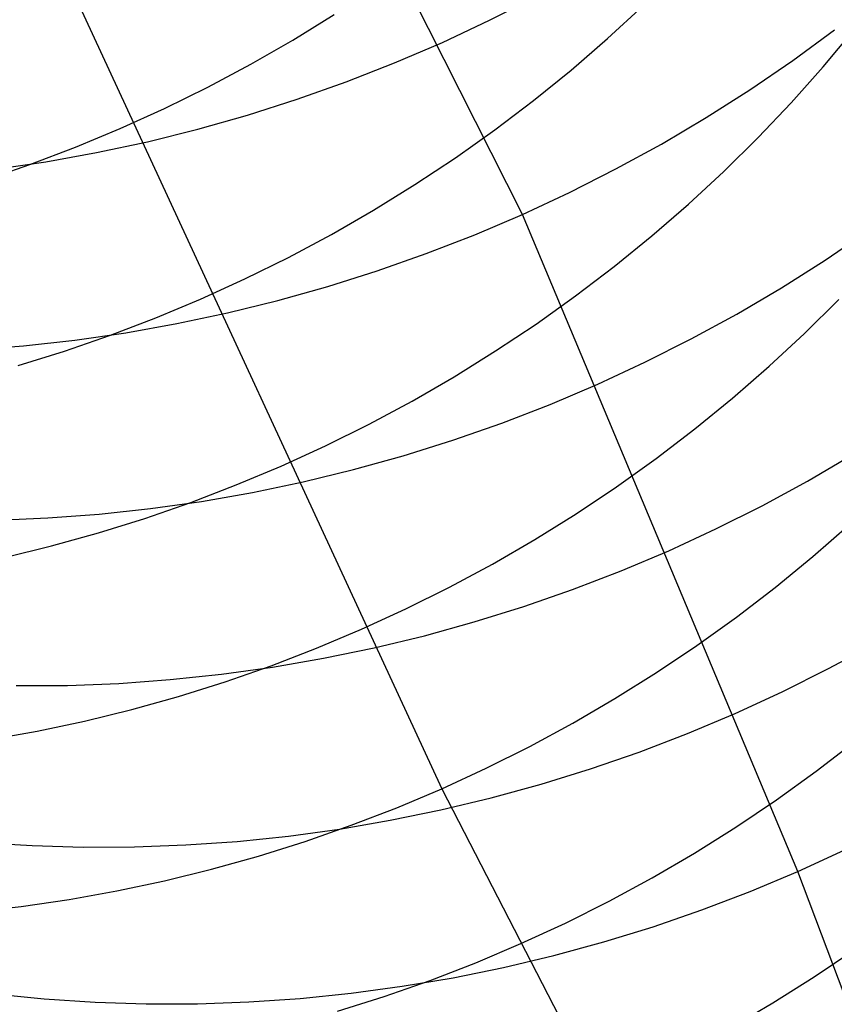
# Model space of a CAD drawing. Header units: millimetres. Extents: x 119 to 175.9, y -203.1 to -153.8.
# Tile 112 of 256: x 134.859 to 135.505, y -163.25 to -162.47. Entities that reach past the tile are written whole.
import ezdxf

# ---------------------------------------------------------------- set-up
doc = ezdxf.new("R2010")
doc.units = ezdxf.units.MM
doc.header["$MEASUREMENT"] = 0
doc.layers.add('Layer 01', color=5, linetype='Continuous', true_color=0x0000ff)

msp = doc.modelspace()

# ---------------------------------------------------------------- linework, layer by layer
at = {"layer": 'Layer 01'}
for p, q in [((134.55761, -161.70367, 24.88089), (135.19387, -163.07921, 28.13188)), ((135.25793, -162.62394, 43.73653), (134.97993, -162.07378, 45.38349)), ((135.23178, -162.47004, 44.14307), (135.26852, -162.45132, 44.14266)), ((135.32539, -162.48446, 27.21999), (135.35348, -162.45856, 27.22522)), ((135.07602, -162.48569, 26.8832), (135.10874, -162.46551, 26.88527)), ((135.19445, -162.48756, 44.14297), (135.23178, -162.47004, 44.14307)), ((135.47211, -162.50193, 43.72814), (135.50524, -162.47767, 43.72501)), ((135.49623, -162.50694, 27.55522), (135.52053, -162.47779, 27.56239)), ((135.04266, -162.50484, 26.8817), (135.07602, -162.48569, 26.8832)), ((135.15657, -162.50385, 44.14237), (135.19445, -162.48756, 44.14297)), ((135.29644, -162.50949, 27.21529), (135.32539, -162.48446, 27.21999)), ((135.43818, -162.52511, 43.73078), (135.47211, -162.50193, 43.72814)), ((135.00869, -162.52295, 26.88076), (135.04266, -162.50484, 26.8817)), ((135.1182, -162.5189, 44.14127), (135.15657, -162.50385, 44.14237)), ((135.26665, -162.53362, 27.21113), (135.29644, -162.50949, 27.21529)), ((135.47094, -162.53536, 27.54856), (135.49623, -162.50694, 27.55522)), ((135.07937, -162.53269, 44.13966), (135.1182, -162.5189, 44.14127)), ((134.97416, -162.53997, 26.88038), (135.00869, -162.52295, 26.88076)), ((135.40348, -162.54718, 43.73292), (135.43818, -162.52511, 43.73078)), ((135.04013, -162.5452, 44.13756), (135.07937, -162.53269, 44.13966)), ((135.23607, -162.55683, 27.20752), (135.26665, -162.53362, 27.21113)), ((134.93911, -162.55591, 26.88056), (134.97416, -162.53997, 26.88038)), ((135.44467, -162.563, 27.54242), (135.47094, -162.53536, 27.54856)), ((135.00053, -162.55642, 44.13495), (135.04013, -162.5452, 44.13756)), ((135.36807, -162.56813, 43.73457), (135.40348, -162.54718, 43.73292)), ((134.90359, -162.57073, 26.88131), (134.93911, -162.55591, 26.88056)), ((134.96063, -162.56633, 44.13186), (135.00053, -162.55642, 44.13495)), ((135.20473, -162.57908, 27.20446), (135.23607, -162.55683, 27.20752)), ((135.41748, -162.58984, 27.5368), (135.44467, -162.563, 27.54242)), ((134.86763, -162.58442, 26.88263), (134.90359, -162.57073, 26.88131)), ((134.92045, -162.57492, 44.12827), (134.96063, -162.56633, 44.13186)), ((135.33197, -162.58792, 43.73572), (135.36807, -162.56813, 43.73457)), ((134.88007, -162.58219, 44.1242), (134.92045, -162.57492, 44.12827)), ((135.17266, -162.60035, 27.20196), (135.20473, -162.57908, 27.20446)), ((134.83127, -162.59696, 26.8845), (134.86763, -162.58442, 26.88263)), ((134.83951, -162.58811, 44.11964), (134.88007, -162.58219, 44.1242)), ((135.29525, -162.60653, 43.73638), (135.33197, -162.58792, 43.73572)), ((135.38938, -162.61584, 27.5317), (135.41748, -162.58984, 27.5368)), ((135.13991, -162.62062, 27.20001), (135.17266, -162.60035, 27.20196)), ((135.25793, -162.62394, 43.73653), (135.29525, -162.60653, 43.73638)), ((135.36041, -162.64097, 27.52715), (135.38938, -162.61584, 27.5317)), ((135.10652, -162.63985, 27.19863), (135.13991, -162.62062, 27.20001)), ((135.22006, -162.64012, 43.73619), (135.25793, -162.62394, 43.73653)), ((135.47609, -163.14482, 42.1505), (135.25793, -162.62394, 43.73653)), ((135.07252, -162.65804, 27.1978), (135.10652, -162.63985, 27.19863)), ((135.1817, -162.65506, 43.73535), (135.22006, -162.64012, 43.73619)), ((135.3306, -162.66521, 27.52313), (135.36041, -162.64097, 27.52715)), ((135.49781, -162.66014, 43.32718), (135.53172, -162.63705, 43.32436)), ((135.03796, -162.67514, 27.19755), (135.07252, -162.65804, 27.1978)), ((135.14288, -162.66874, 43.73401), (135.1817, -162.65506, 43.73535)), ((135.3, -162.68851, 27.51966), (135.3306, -162.66521, 27.52313)), ((135.46313, -162.68212, 43.32951), (135.49781, -162.66014, 43.32718)), ((135.10366, -162.68115, 43.73218), (135.14288, -162.66874, 43.73401)), ((135.00288, -162.69115, 27.19785), (135.03796, -162.67514, 27.19755)), ((135.06408, -162.69226, 43.72985), (135.10366, -162.68115, 43.73218)), ((135.42774, -162.70297, 43.33136), (135.46313, -162.68212, 43.32951)), ((135.26864, -162.71086, 27.51675), (135.3, -162.68851, 27.51966)), ((134.96732, -162.70604, 27.19872), (135.00288, -162.69115, 27.19785)), ((135.02418, -162.70206, 43.72703), (135.06408, -162.69226, 43.72985)), ((135.48144, -162.71827, 27.84609), (135.50864, -162.69131, 27.85154)), ((134.93133, -162.7198, 27.20015), (134.96732, -162.70604, 27.19872)), ((134.98402, -162.71055, 43.72372), (135.02418, -162.70206, 43.72703)), ((135.39166, -162.72266, 43.33272), (135.42774, -162.70297, 43.33136)), ((134.94365, -162.71771, 43.71993), (134.98402, -162.71055, 43.72372)), ((135.23655, -162.73222, 27.51438), (135.26864, -162.71086, 27.51675)), ((134.89494, -162.73241, 27.20214), (134.93133, -162.7198, 27.20015)), ((134.90311, -162.72353, 43.71566), (134.94365, -162.71771, 43.71993)), ((135.45333, -162.74438, 27.84117), (135.48144, -162.71827, 27.84609)), ((134.82172, -162.73114, 43.70571), (134.86245, -162.72801, 43.71092)), ((134.86245, -162.72801, 43.71092), (134.90311, -162.72353, 43.71566)), ((135.35496, -162.74117, 43.33358), (135.39166, -162.72266, 43.33272)), ((134.85821, -162.74385, 27.20469), (134.89494, -162.73241, 27.20214)), ((135.20378, -162.75258, 27.51257), (135.23655, -162.73222, 27.51438)), ((135.31766, -162.75848, 43.33396), (135.35496, -162.74117, 43.33358)), ((135.42435, -162.76962, 27.83677), (135.45333, -162.74438, 27.84117)), ((135.17037, -162.7719, 27.51132), (135.20378, -162.75258, 27.51257)), ((135.27981, -162.77456, 43.33384), (135.31766, -162.75848, 43.33396)), ((135.13634, -162.79017, 27.51064), (135.17037, -162.7719, 27.51132)), ((135.24147, -162.7894, 43.33323), (135.27981, -162.77456, 43.33384)), ((135.39454, -162.79396, 27.83292), (135.42435, -162.76962, 27.83677)), ((135.10176, -162.80736, 27.51051), (135.13634, -162.79017, 27.51064)), ((135.20267, -162.80299, 43.33213), (135.24147, -162.7894, 43.33323)), ((135.36392, -162.81736, 27.8296), (135.39454, -162.79396, 27.83292)), ((135.06665, -162.82344, 27.51094), (135.10176, -162.80736, 27.51051)), ((135.16347, -162.81529, 43.33054), (135.20267, -162.80299, 43.33213)), ((135.1239, -162.8263, 43.32846), (135.16347, -162.81529, 43.33054)), ((135.48381, -162.83531, 42.93222), (135.51918, -162.81454, 42.93021)), ((135.33254, -162.83981, 27.82683), (135.36392, -162.81736, 27.8296)), ((135.03106, -162.83841, 27.51194), (135.06665, -162.82344, 27.51094)), ((135.08403, -162.83601, 43.3259), (135.1239, -162.8263, 43.32846)), ((134.99503, -162.85224, 27.51349), (135.03106, -162.83841, 27.51194)), ((135.04389, -162.8444, 43.32285), (135.08403, -162.83601, 43.3259)), ((135.44777, -162.85491, 42.93375), (135.48381, -162.83531, 42.93222)), ((135.00353, -162.85146, 43.31932), (135.04389, -162.8444, 43.32285)), ((135.30043, -162.86126, 27.82461), (135.33254, -162.83981, 27.82683)), ((134.95861, -162.86492, 27.5156), (134.99503, -162.85224, 27.51349)), ((134.96301, -162.85718, 43.31532), (135.00353, -162.85146, 43.31932)), ((134.88166, -162.8646, 43.30592), (134.92237, -162.86157, 43.31085)), ((134.92237, -162.86157, 43.31085), (134.96301, -162.85718, 43.31532)), ((135.26764, -162.88171, 27.82294), (135.30043, -162.86126, 27.82461)), ((135.41108, -162.87334, 42.93479), (135.44777, -162.85491, 42.93375)), ((134.84093, -162.86629, 43.30052), (134.88166, -162.8646, 43.30592)), ((134.92184, -162.87643, 27.51827), (134.95861, -162.86492, 27.5156)), ((135.488, -162.89517, 28.14562), (135.51699, -162.86982, 28.14983)), ((134.88477, -162.88675, 27.52149), (134.92184, -162.87643, 27.51827)), ((135.37381, -162.89056, 42.93535), (135.41108, -162.87334, 42.93479)), ((135.2342, -162.90112, 27.82182), (135.26764, -162.88171, 27.82294)), ((134.84743, -162.89588, 27.52526), (134.88477, -162.88675, 27.52149)), ((135.33599, -162.90656, 42.93543), (135.37381, -162.89056, 42.93535)), ((135.20015, -162.91946, 27.82126), (135.2342, -162.90112, 27.82182)), ((135.45818, -162.91961, 28.14193), (135.488, -162.89517, 28.14562)), ((135.29768, -162.92131, 42.93502), (135.33599, -162.90656, 42.93543)), ((135.16554, -162.93672, 27.82126), (135.20015, -162.91946, 27.82126)), ((135.2589, -162.9348, 42.93413), (135.29768, -162.92131, 42.93502)), ((135.42755, -162.94312, 28.13878), (135.45818, -162.91961, 28.14193)), ((135.1304, -162.95288, 27.82181), (135.16554, -162.93672, 27.82126)), ((135.21973, -162.94702, 42.93276), (135.2589, -162.9348, 42.93413)), ((135.18019, -162.95794, 42.9309), (135.21973, -162.94702, 42.93276)), ((135.39616, -162.96566, 28.13616), (135.42755, -162.94312, 28.13878)), ((135.09478, -162.96792, 27.82291), (135.1304, -162.95288, 27.82181)), ((135.14033, -162.96755, 42.92857), (135.18019, -162.95794, 42.9309)), ((135.05872, -162.98181, 27.82457), (135.09478, -162.96792, 27.82291)), ((135.10022, -162.97585, 42.92575), (135.14033, -162.96755, 42.92857)), ((135.36403, -162.98721, 28.13409), (135.39616, -162.96566, 28.13616)), ((135.50046, -162.98407, 42.53887), (135.53648, -162.96454, 42.53721)), ((135.05989, -162.98282, 42.92247), (135.10022, -162.97585, 42.92575)), ((135.01939, -162.98846, 42.91872), (135.05989, -162.98282, 42.92247)), ((135.02226, -162.99455, 27.82678), (135.05872, -162.98181, 27.82457)), ((135.33122, -163.00774, 28.13255), (135.36403, -162.98721, 28.13409)), ((135.46381, -163.00242, 42.54006), (135.50046, -162.98407, 42.53887)), ((134.93808, -162.9957, 42.90983), (134.97877, -162.99275, 42.9145)), ((134.97877, -162.99275, 42.9145), (135.01939, -162.98846, 42.91872)), ((134.98545, -163.00611, 27.82954), (135.02226, -162.99455, 27.82678)), ((134.85669, -162.99754, 42.89912), (134.89737, -162.9973, 42.9047)), ((134.89737, -162.9973, 42.9047), (134.93808, -162.9957, 42.90983)), ((135.42657, -163.01957, 42.54077), (135.46381, -163.00242, 42.54006)), ((134.94834, -163.01648, 27.83284), (134.98545, -163.00611, 27.82954)), ((135.29775, -163.02723, 28.13157), (135.33122, -163.00774, 28.13255)), ((134.91096, -163.02566, 27.83669), (134.94834, -163.01648, 27.83284)), ((134.87336, -163.03362, 27.84108), (134.91096, -163.02566, 27.83669)), ((135.38879, -163.03549, 42.54101), (135.42657, -163.01957, 42.54077)), ((134.83559, -163.04036, 27.84599), (134.87336, -163.03362, 27.84108)), ((135.26368, -163.04566, 28.13113), (135.29775, -163.02723, 28.13157)), ((135.3505, -163.05017, 42.54077), (135.38879, -163.03549, 42.54101)), ((135.49057, -163.06543, 28.44844), (135.52121, -163.04181, 28.45142)), ((135.22904, -163.06299, 28.13123), (135.26368, -163.04566, 28.13113)), ((135.31176, -163.06358, 42.54006), (135.3505, -163.05017, 42.54077)), ((135.19387, -163.07921, 28.13188), (135.22904, -163.06299, 28.13123)), ((135.27261, -163.07572, 42.53887), (135.31176, -163.06358, 42.54006)), ((135.45916, -163.08807, 28.44599), (135.49057, -163.06543, 28.44844)), ((135.15821, -163.09431, 28.13308), (135.19387, -163.07921, 28.13188)), ((135.19387, -163.07921, 28.13188), (135.31863, -163.3211, 28.75479)), ((135.2331, -163.08656, 42.53722), (135.27261, -163.07572, 42.53887)), ((135.19328, -163.09609, 42.53509), (135.2331, -163.08656, 42.53722)), ((135.42702, -163.10971, 28.44406), (135.45916, -163.08807, 28.44599)), ((135.12211, -163.10825, 28.13482), (135.15821, -163.09431, 28.13308)), ((135.15319, -163.10431, 42.53249), (135.19328, -163.09609, 42.53509)), ((135.11288, -163.1112, 42.52943), (135.15319, -163.10431, 42.53249)), ((135.07241, -163.11675, 42.52591), (135.11288, -163.1112, 42.52943)), ((135.08562, -163.12104, 28.13711), (135.12211, -163.10825, 28.13482)), ((135.39419, -163.13032, 28.44266), (135.42702, -163.10971, 28.44406)), ((135.03182, -163.12096, 42.52193), (135.07241, -163.11675, 42.52591)), ((134.82877, -163.12176, 42.49538), (134.86923, -163.1243, 42.50156)), ((134.86923, -163.1243, 42.50156), (134.90981, -163.1255, 42.50731)), ((134.90981, -163.1255, 42.50731), (134.95047, -163.12534, 42.51263)), ((134.95047, -163.12534, 42.51263), (134.99115, -163.12383, 42.5175)), ((134.99115, -163.12383, 42.5175), (135.03182, -163.12096, 42.52193)), ((135.04876, -163.13264, 28.13993), (135.08562, -163.12104, 28.13711)), ((135.47609, -163.14482, 42.1505), (135.51329, -163.12773, 42.14968)), ((135.0116, -163.14305, 28.14329), (135.04876, -163.13264, 28.13993)), ((135.3607, -163.14989, 28.4418), (135.39419, -163.13032, 28.44266)), ((134.97418, -163.15225, 28.14718), (135.0116, -163.14305, 28.14329)), ((135.3266, -163.16838, 28.44147), (135.3607, -163.14989, 28.4418)), ((135.43834, -163.16067, 42.15087), (135.47609, -163.14482, 42.1505)), ((135.60691, -163.49162, 41.0062), (135.47609, -163.14482, 42.1505)), ((134.93653, -163.16024, 28.1516), (134.97418, -163.15225, 28.14718)), ((134.89871, -163.167, 28.15654), (134.93653, -163.16024, 28.1516)), ((135.40009, -163.17528, 42.15077), (135.43834, -163.16067, 42.15087)), ((134.82272, -163.17681, 28.16796), (134.86075, -163.17252, 28.16199)), ((134.86075, -163.17252, 28.16199), (134.89871, -163.167, 28.15654)), ((135.29192, -163.18578, 28.44167), (135.3266, -163.16838, 28.44147)), ((135.36138, -163.18863, 42.15021), (135.40009, -163.17528, 42.15077)), ((135.25671, -163.20206, 28.44241), (135.29192, -163.18578, 28.44167)), ((135.32227, -163.2007, 42.14918), (135.36138, -163.18863, 42.15021)), ((135.22102, -163.2172, 28.44368), (135.25671, -163.20206, 28.44241)), ((135.28279, -163.21147, 42.1477), (135.32227, -163.2007, 42.14918)), ((135.243, -163.22093, 42.14575), (135.28279, -163.21147, 42.1477)), ((135.48909, -163.22842, 28.75594), (135.52125, -163.20669, 28.75772)), ((135.18488, -163.23119, 28.44548), (135.22102, -163.2172, 28.44368)), ((135.20294, -163.22908, 42.14335), (135.243, -163.22093, 42.14575)), ((135.16267, -163.23589, 42.14049), (135.20294, -163.22908, 42.14335)), ((135.45623, -163.24912, 28.75468), (135.48909, -163.22842, 28.75594)), ((135.12223, -163.24137, 42.13718), (135.16267, -163.23589, 42.14049)), ((135.14834, -163.24401, 28.44781), (135.18488, -163.23119, 28.44548)), ((134.83849, -163.24193, 42.10179), (134.87875, -163.2459, 42.10811)), ((135.08166, -163.24551, 42.13342), (135.12223, -163.24137, 42.13718)), ((135.11144, -163.25564, 28.45066), (135.14834, -163.24401, 28.44781)), ((134.87875, -163.2459, 42.10811), (134.91918, -163.24853, 42.11403)), ((134.91918, -163.24853, 42.11403), (134.95974, -163.2498, 42.11952)), ((134.95974, -163.2498, 42.11952), (135.00037, -163.24972, 42.12459)), ((135.00037, -163.24972, 42.12459), (135.04103, -163.24829, 42.12922)), ((135.04103, -163.24829, 42.12922), (135.08166, -163.24551, 42.13342)), ((135.42272, -163.26876, 28.75393), (135.45623, -163.24912, 28.75468))]:
    msp.add_line(p, q, dxfattribs=at)

doc.saveas('drawing.dxf')
